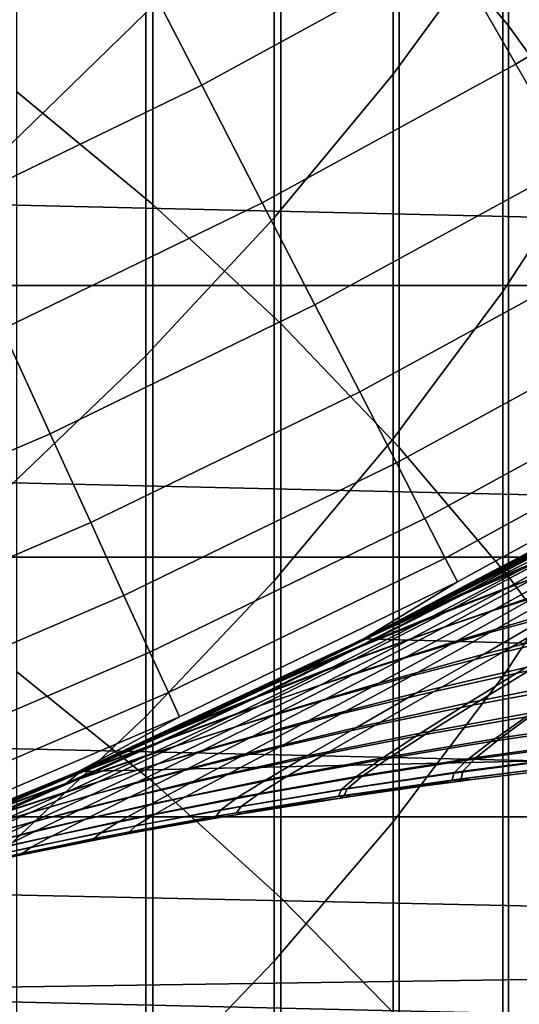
# Model space of a CAD drawing. Header units: metres. Extents: x -28 to 70, y -212 to 28.
# Tile 121 of 239: x 8.59 to 10.28, y -20.96 to -17.63. Entities that reach past the tile are written whole.
import ezdxf

# ---------------------------------------------------------------- set-up
doc = ezdxf.new("R2010")
doc.units = ezdxf.units.M
doc.layers.add('solid_10_261_102_XXX', color=7, linetype='CONTINUOUS')

msp = doc.modelspace()

# ---------------------------------------------------------------- linework, layer by layer
at = {"layer": 'solid_10_261_102_XXX'}
for points in [[(9.870549, -15.394591, 379.373138), (9.870549, -17.203619, 381.659851), (10.239358, -17.649706, 381.296936), (10.239358, -15.850425, 379.022552)], [(10.239358, -15.850425, 379.022552), (10.239358, -17.649706, 381.296936), (10.574701, -18.111414, 380.921295), (10.574701, -16.32222, 378.659668)], [(8.575907, -15.973372, 382.660736), (8.575907, -17.871984, 384.930389), (9.037462, -18.253862, 384.60199), (9.037462, -16.36408, 382.342865)], [(10.22066, -16.127537, 356.316132), (10.22066, -17.306494, 358.5914), (9.850112, -17.812441, 358.320404), (9.850112, -16.640697, 356.059052)], [(9.037462, -16.36408, 382.342865), (9.037462, -18.253862, 384.60199), (9.469481, -18.655117, 384.256897), (9.469481, -16.774609, 382.008881)], [(9.013752, -16.509405, 353.309479), (9.013752, -17.606092, 355.575439), (8.550674, -18.055172, 355.350464), (8.550674, -16.96446, 353.096832)], [(20.322767, -18.526602, -5), (-21.156691, -17.568279, -5), (-21.94552, -16.572386, -5), (21.156691, -17.568279, -5)], [(9.850112, -16.640697, 356.059052), (9.850112, -17.812441, 358.320404), (9.447371, -18.298895, 358.059875), (9.447371, -17.134087, 355.81189)], [(9.469481, -16.774609, 382.008881), (9.469481, -18.655117, 384.256897), (9.870549, -19.074432, 383.896271), (9.870549, -17.203619, 381.659851)], [(10.557803, -16.782707, 358.871948), (10.557803, -18.031231, 361.128387), (10.22066, -18.547159, 360.833649), (10.22066, -17.306494, 358.5914)], [(8.132697, -17.808123, 156.494385), (8.97083, -17.400982, 156.494385), (8.713475, -16.901783, 157.914993), (7.899386, -17.297243, 157.914993)], [(10.264679, -17.778946, 153.591949), (11.09901, -17.270395, 153.591949), (10.857212, -16.894152, 155.052612), (10.041059, -17.391623, 155.052612)], [(9.202158, -17.849697, 155.052612), (10.041059, -17.391623, 155.052612), (9.788641, -16.954424, 156.494385), (8.97083, -17.400982, 156.494385)], [(9.447371, -17.134087, 355.81189), (9.447371, -18.298895, 358.059875), (9.013752, -18.764265, 357.810608), (9.013752, -17.606092, 355.575439)], [(9.870549, -17.203619, 381.659851), (9.870549, -19.074432, 383.896271), (10.239358, -19.510441, 383.521332), (10.239358, -17.649706, 381.296936)], [(10.459152, -18.115784, 152.1147), (11.309289, -17.597597, 152.1147), (11.09901, -17.270395, 153.591949), (10.264679, -17.778946, 153.591949)], [(10.22066, -17.306494, 358.5914), (10.22066, -18.547159, 360.833649), (9.850112, -19.045515, 360.54892), (9.850112, -17.812441, 358.320404)], [(8.342413, -18.267336, 155.052612), (9.202158, -17.849697, 155.052612), (8.97083, -17.400982, 156.494385), (8.132697, -17.808123, 156.494385)], [(9.407097, -18.247221, 153.591949), (10.264679, -17.778946, 153.591949), (10.041059, -17.391623, 155.052612), (9.202158, -17.849697, 155.052612)], [(20.322767, -18.526602, -5), (-20.322767, -18.526602, -5), (-21.156691, -17.568279, -5)], [(9.013752, -17.606092, 355.575439), (9.013752, -18.764265, 357.810608), (8.550674, -19.207031, 357.573456), (8.550674, -18.055172, 355.350464)], [(10.239358, -17.649706, 381.296936), (10.239358, -19.510441, 383.521332), (10.574701, -19.961716, 383.133209), (10.574701, -18.111414, 380.921295)], [(9.585321, -18.59293, 152.1147), (10.459152, -18.115784, 152.1147), (10.264679, -17.778946, 153.591949), (9.407097, -18.247221, 153.591949)], [(9.850112, -17.812441, 358.320404), (9.850112, -19.045515, 360.54892), (9.447371, -19.52467, 360.275177), (9.447371, -18.298895, 358.059875)], [(8.528204, -18.674162, 153.591949), (9.407097, -18.247221, 153.591949), (9.202158, -17.849697, 155.052612), (8.342413, -18.267336, 155.052612)], [(8.575907, -17.871984, 384.930389), (8.575907, -19.831882, 387.147339), (9.037462, -20.204649, 386.808624), (9.037462, -18.253862, 384.60199)], [(10.557803, -18.031231, 361.128387), (10.557803, -19.340921, 363.349884), (10.22066, -19.848608, 363.041138), (10.22066, -18.547159, 360.833649)], [(9.736553, -18.886278, 150.623184), (10.62417, -18.401604, 150.623184), (10.459152, -18.115784, 152.1147), (9.585321, -18.59293, 152.1147)], [(8.689777, -19.02796, 152.1147), (9.585321, -18.59293, 152.1147), (9.407097, -18.247221, 153.591949), (8.528204, -18.674162, 153.591949)], [(9.037462, -18.253862, 384.60199), (9.037462, -20.204649, 386.808624), (9.469481, -20.596327, 386.452728), (9.469481, -18.655117, 384.256897)], [(9.447371, -18.298895, 358.059875), (9.447371, -19.52467, 360.275177), (9.013752, -19.983059, 360.013306), (9.013752, -18.764265, 357.810608)], [(9.860554, -19.126806, 149.119751), (10.759475, -18.635958, 149.119751), (10.62417, -18.401604, 150.623184), (9.736553, -18.886278, 150.623184)], [(19.445427, -19.445444, -5), (-19.445427, -19.445444, -5), (-20.322767, -18.526602, -5)], [(20.322767, -18.526602, -5), (19.445427, -19.445444, -5), (-20.322767, -18.526602, -5)], [(10.22066, -18.547159, 360.833649), (10.22066, -19.848608, 363.041138), (9.850112, -20.339001, 362.74292), (9.850112, -19.045515, 360.54892)], [(8.82688, -19.328171, 150.623184), (9.736553, -18.886278, 150.623184), (9.585321, -18.59293, 152.1147), (8.689777, -19.02796, 152.1147)], [(9.469481, -18.655117, 384.256897), (9.469481, -20.596327, 386.452728), (9.870549, -21.005636, 386.08078), (9.870549, -19.074432, 383.896271)], [(9.957127, -19.314131, 147.606766), (10.864852, -18.818476, 147.606766), (10.759475, -18.635958, 149.119751), (9.860554, -19.126806, 149.119751)], [(7.774549, -19.419884, 152.1147), (8.689777, -19.02796, 152.1147), (8.528204, -18.674162, 153.591949), (7.629992, -19.058798, 153.591949)], [(9.013752, -18.764265, 357.810608), (9.013752, -19.983059, 360.013306), (8.550674, -20.419184, 359.76416), (8.550674, -19.207031, 357.573456)], [(10.026121, -19.447962, 146.086594), (10.940136, -18.948872, 146.086594), (10.864852, -18.818476, 147.606766), (9.957127, -19.314131, 147.606766)], [(8.939295, -19.574326, 149.119751), (9.860554, -19.126806, 149.119751), (9.736553, -18.886278, 150.623184), (8.82688, -19.328171, 150.623184)], [(10.067428, -19.528086, 144.561661), (10.985209, -19.026939, 144.561661), (10.940136, -18.948872, 146.086594), (10.026121, -19.447962, 146.086594)], [(7.897211, -19.726278, 150.623184), (8.82688, -19.328171, 150.623184), (8.689777, -19.02796, 152.1147), (7.774549, -19.419884, 152.1147)], [(9.750214, -19.721392, 143.052673), (10.691635, -19.227297, 143.052673), (10.985209, -19.026939, 144.561661), (10.067428, -19.528086, 144.561661)], [(9.850112, -19.045515, 360.54892), (9.850112, -20.339001, 362.74292), (9.447371, -20.810501, 362.456207), (9.447371, -19.52467, 360.275177)], [(11.080416, -19.047136, 128.495224), (10.813876, -19.175844, 128.751862), (10.176871, -19.508911, 128.188248), (10.443751, -19.381451, 127.946632)], [(18.189608, -19.953398), (19.091707, -19.092056), (10.69161, -19.227308), (9.750185, -19.721405)], [(9.870549, -19.074432, 383.896271), (9.870549, -21.005636, 386.08078), (10.239358, -21.431238, 385.694031), (10.239358, -19.510441, 383.521332)], [(9.026845, -19.766033, 147.606766), (9.957127, -19.314131, 147.606766), (9.860554, -19.126806, 149.119751), (8.939295, -19.574326, 149.119751)], [(10.912561, -19.102774, 130.413956), (10.691635, -19.227297, 143.052673), (9.750214, -19.721392, 143.052673), (10.6692, -19.239756, 129.950043)], [(10.867348, -19.143131, 98.959061), (10.479792, -19.359097, 99.783112), (10.261023, -19.464163, 99.540657), (10.658813, -19.24888, 98.706116)], [(10.813876, -19.175844, 128.751862), (10.558024, -19.304644, 129.007278), (9.977243, -19.607513, 128.532898), (10.176871, -19.508911, 128.188248)], [(10.067385, -19.561384, 99.270912), (9.848296, -19.672596, 99.748436), (9.750185, -19.721405), (10.69161, -19.227308)], [(10.288298, -19.446104, 98.807884), (10.067385, -19.561384, 99.270912), (10.69161, -19.227308)], [(10.431946, -19.369423, 129.481628), (10.6692, -19.239756, 129.950043), (9.750214, -19.721392, 143.052673)], [(10.720863, -19.254759, 127.703995), (10.443751, -19.381451, 127.946632), (9.803378, -19.699623, 127.325363), (10.081651, -19.573664, 127.098358)], [(10.081651, -19.573664, 127.098358), (10.369665, -19.4492, 126.870529), (10.720863, -19.254759, 127.703995)], [(10.101436, -19.560282, 100.650696), (10.479792, -19.359097, 99.783112), (10.706725, -19.255291, 100.026382), (10.338855, -19.457737, 100.882118)], [(10.239544, -19.546478, 101.999054), (10.584063, -19.35743, 101.113724), (10.83707, -19.259743, 101.345039), (10.502659, -19.451097, 102.217094)], [(10.658813, -19.24888, 98.706116), (10.261023, -19.464163, 99.540657), (10.288298, -19.446104, 98.807884)], [(7.997786, -19.977503, 149.119751), (8.939295, -19.574326, 149.119751), (8.82688, -19.328171, 150.623184), (7.897211, -19.726278, 150.623184)], [(9.089394, -19.902996, 146.086594), (10.026121, -19.447962, 146.086594), (9.957127, -19.314131, 147.606766), (9.026845, -19.766033, 147.606766)], [(10.558024, -19.304644, 129.007278), (10.200812, -19.492138, 129.008255), (9.977243, -19.607513, 128.532898)], [(10.369665, -19.4492, 126.870529), (10.029956, -19.6299, 125.99427), (10.338369, -19.510651, 125.781998), (10.667479, -19.326855, 126.642563)], [(10.558024, -19.304644, 129.007278), (10.431946, -19.369423, 129.481628), (10.200812, -19.492138, 129.008255)], [(10.479792, -19.359097, 99.783112), (10.101436, -19.560282, 100.650696), (9.871792, -19.664684, 100.419899), (10.261023, -19.464163, 99.540657)], [(9.983785, -19.644972, 101.780647), (10.338855, -19.457737, 100.882118), (10.584063, -19.35743, 101.113724), (10.239544, -19.546478, 101.999054)], [(10.184875, -19.626837, 103.129616), (10.502659, -19.451097, 102.217094), (10.773133, -19.359154, 102.434364), (10.465288, -19.537632, 103.332321)], [(10.557803, -19.340921, 363.349884), (10.557803, -20.710806, 365.53476), (10.22066, -21.209867, 365.21228), (10.22066, -19.848608, 363.041138)], [(10.443751, -19.381451, 127.946632), (10.176871, -19.508911, 128.188248), (9.55329, -19.817533, 127.575661), (9.803378, -19.699623, 127.325363)], [(10.200812, -19.492138, 129.008255), (10.431946, -19.369423, 129.481628), (9.750214, -19.721392, 143.052673)], [(10.338369, -19.510651, 125.781998), (10.024127, -19.680313, 124.878891), (10.351955, -19.568317, 124.68367), (10.656083, -19.394749, 125.570335)], [(18.526625, -20.322748, -5), (-18.526625, -20.322748, -5), (-19.445427, -19.445444, -5)], [(19.445427, -19.445444, -5), (18.526625, -20.322748, -5), (-19.445427, -19.445444, -5)], [(9.126841, -19.984993, 144.561661), (10.067428, -19.528086, 144.561661), (10.026121, -19.447962, 146.086594), (9.089394, -19.902996, 146.086594)], [(10.081651, -19.573664, 127.098358), (9.730801, -19.751953, 126.206543), (10.029956, -19.6299, 125.99427), (10.369665, -19.4492, 126.870529)], [(9.73538, -19.746252, 101.562294), (10.101436, -19.560282, 100.650696), (10.338855, -19.457737, 100.882118), (9.983785, -19.644972, 101.780647)], [(10.261023, -19.464163, 99.540657), (9.848296, -19.672596, 99.748436), (10.067385, -19.561384, 99.270912)], [(10.261023, -19.464163, 99.540657), (9.871792, -19.664684, 100.419899), (9.848296, -19.672596, 99.748436)], [(9.911333, -19.719908, 102.926109), (10.239544, -19.546478, 101.999054), (10.502659, -19.451097, 102.217094), (10.184875, -19.626837, 103.129616)], [(10.351955, -19.568317, 124.68367), (10.065921, -19.727301, 123.754913), (10.411937, -19.624346, 123.577988), (10.688519, -19.460749, 124.489693)], [(10.261023, -19.464163, 99.540657), (10.067385, -19.561384, 99.270912), (10.288298, -19.446104, 98.807884)], [(10.177205, -19.700058, 104.26947), (10.465288, -19.537632, 103.332321), (10.752568, -19.452559, 103.533859), (10.474072, -19.618065, 104.4552)], [(9.977243, -19.607513, 128.532898), (10.200812, -19.492138, 129.008255), (9.750214, -19.721392, 143.052673)], [(8.786021, -20.169428, 143.052673), (9.750214, -19.721392, 143.052673), (10.067428, -19.528086, 144.561661), (9.126841, -19.984993, 144.561661)], [(9.447371, -19.52467, 360.275177), (9.447371, -20.810501, 362.456207), (9.013752, -21.261564, 362.181915), (9.013752, -19.983059, 360.013306)], [(10.176871, -19.508911, 128.188248), (9.761589, -19.715765, 128.055862), (9.55329, -19.817533, 127.575661)], [(10.029956, -19.6299, 125.99427), (9.705008, -19.796282, 125.074783), (10.024127, -19.680313, 124.878891), (10.338369, -19.510651, 125.781998)], [(10.176871, -19.508911, 128.188248), (9.977243, -19.607513, 128.532898), (9.761589, -19.715765, 128.055862)], [(10.411937, -19.624346, 123.577988), (10.156832, -19.772703, 122.626022), (10.519588, -19.680202, 122.468369), (10.766055, -19.52673, 123.402779)], [(10.239358, -19.510441, 383.521332), (10.239358, -21.431238, 385.694031), (10.574701, -21.871744, 385.293762), (10.574701, -19.961716, 383.133209)], [(10.101436, -19.560282, 100.650696), (9.73538, -19.746252, 101.562294), (9.494326, -19.849993, 101.344406), (9.871792, -19.664684, 100.419899)], [(9.644673, -19.816578, 102.722168), (9.983785, -19.644972, 101.780647), (10.239544, -19.546478, 101.999054), (9.911333, -19.719908, 102.926109)], [(9.886681, -19.786539, 104.082596), (10.184875, -19.626837, 103.129616), (10.465288, -19.537632, 103.332321), (10.177205, -19.700058, 104.26947)], [(10.218495, -19.767014, 105.413269), (10.474072, -19.618065, 104.4552), (10.777262, -19.540764, 104.639465), (10.530719, -19.692999, 105.580582)], [(8.076115, -20.173161, 147.606766), (9.026845, -19.766033, 147.606766), (8.939295, -19.574326, 149.119751), (7.997786, -19.977503, 149.119751)], [(9.730801, -19.751953, 126.206543), (10.081651, -19.573664, 127.098358), (9.803378, -19.699623, 127.325363), (9.440862, -19.876266, 126.418159)], [(10.024127, -19.680313, 124.878891), (9.727997, -19.835234, 123.933052), (10.065921, -19.727301, 123.754913), (10.351955, -19.568317, 124.68367)], [(9.730801, -19.751953, 126.206543), (9.39457, -19.915768, 125.270775), (9.705008, -19.796282, 125.074783), (10.029956, -19.6299, 125.99427)], [(9.602513, -19.877302, 103.89492), (9.911333, -19.719908, 102.926109), (10.184875, -19.626837, 103.129616), (9.886681, -19.786539, 104.082596)], [(9.761589, -19.715765, 128.055862), (9.977243, -19.607513, 128.532898), (9.750214, -19.721392, 143.052673)], [(10.065921, -19.727301, 123.754913), (9.801483, -19.871, 122.785294), (10.156832, -19.772703, 122.626022), (10.411937, -19.624346, 123.577988)], [(9.912036, -19.845999, 105.244583), (10.177205, -19.700058, 104.26947), (10.474072, -19.618065, 104.4552), (10.218495, -19.767014, 105.413269)], [(9.3849, -19.916582, 102.518173), (9.73538, -19.746252, 101.562294), (9.983785, -19.644972, 101.780647), (9.644673, -19.816578, 102.722168)], [(9.705008, -19.796282, 125.074783), (9.398156, -19.947783, 124.1119), (9.727997, -19.835234, 123.933052), (10.024127, -19.680313, 124.878891)], [(9.871792, -19.664684, 100.419899), (9.494326, -19.849993, 101.344406), (9.419787, -19.881338, 100.743073), (9.63183, -19.77948, 100.239464)], [(9.871792, -19.664684, 100.419899), (9.63183, -19.77948, 100.239464), (9.848296, -19.672596, 99.748436)], [(9.848296, -19.672596, 99.748436), (9.63183, -19.77948, 100.239464), (9.750185, -19.721405)], [(10.156832, -19.772703, 122.626022), (9.926755, -19.90497, 121.635475), (10.297941, -19.81748, 121.495949), (10.519588, -19.680202, 122.468369)], [(9.989001, -19.898932, 106.406319), (10.218495, -19.767014, 105.413269), (10.530719, -19.692999, 105.580582), (10.310098, -19.828062, 106.555504)], [(9.009755, -20.070484, 101.786339), (8.813333, -20.157509, 102.323746), (8.785994, -20.169439), (9.750185, -19.721405)], [(18.189608, -19.953398), (9.750185, -19.721405), (8.785994, -20.169439)], [(9.761589, -19.715765, 128.055862), (9.750214, -19.721392, 143.052673), (8.786021, -20.169428, 143.052673), (9.55329, -19.817533, 127.575661)], [(9.2119, -19.978512, 101.259514), (9.009755, -20.070484, 101.786339), (9.750185, -19.721405)], [(9.419787, -19.881338, 100.743073), (9.2119, -19.978512, 101.259514), (9.750185, -19.721405)], [(9.32472, -19.972145, 103.706764), (9.644673, -19.816578, 102.722168), (9.911333, -19.719908, 102.926109), (9.602513, -19.877302, 103.89492)], [(9.803378, -19.699623, 127.325363), (9.55329, -19.817533, 127.575661), (9.352382, -19.913136, 127.092094)], [(9.440862, -19.876266, 126.418159), (9.803378, -19.699623, 127.325363), (9.352382, -19.913136, 127.092094)], [(9.63183, -19.77948, 100.239464), (9.419787, -19.881338, 100.743073), (9.750185, -19.721405)], [(9.727997, -19.835234, 123.933052), (9.453551, -19.974827, 122.945732), (9.801483, -19.871, 122.785294), (10.065921, -19.727301, 123.754913)], [(9.611366, -19.929811, 105.074814), (9.886681, -19.786539, 104.082596), (10.177205, -19.700058, 104.26947), (9.912036, -19.845999, 105.244583)], [(9.39457, -19.915768, 125.270775), (9.730801, -19.751953, 126.206543), (9.440862, -19.876266, 126.418159), (9.092788, -20.038315, 125.466301)], [(9.73538, -19.746252, 101.562294), (9.3849, -19.916582, 102.518173), (9.132021, -20.019653, 102.314484), (9.494326, -19.849993, 101.344406)], [(10.297941, -19.81748, 121.495949), (10.104589, -19.937572, 120.487381), (10.489814, -19.861561, 120.368202), (10.675771, -19.736378, 121.358292)], [(10.11841, -19.945419, 107.562439), (10.310098, -19.828062, 106.555504), (10.636329, -19.762489, 106.703186), (10.452607, -19.882977, 107.69104)], [(8.132075, -20.312943, 146.086594), (9.089394, -19.902996, 146.086594), (9.026845, -19.766033, 147.606766), (8.076115, -20.173161, 147.606766)], [(9.39457, -19.915768, 125.270775), (9.076386, -20.064585, 124.290962), (9.398156, -19.947783, 124.1119), (9.705008, -19.796282, 125.074783)], [(9.316513, -20.018311, 104.904243), (9.602513, -19.877302, 103.89492), (9.886681, -19.786539, 104.082596), (9.611366, -19.929811, 105.074814)], [(9.801483, -19.871, 122.785294), (9.562253, -19.998703, 121.776489), (9.926755, -19.90497, 121.635475), (10.156832, -19.772703, 122.626022)], [(9.673086, -19.975031, 106.255867), (9.912036, -19.845999, 105.244583), (10.218495, -19.767014, 105.413269), (9.989001, -19.898932, 106.406319)], [(9.352382, -19.913136, 127.092094), (9.55329, -19.817533, 127.575661), (8.786021, -20.169428, 143.052673)], [(9.053318, -20.070862, 103.518448), (9.3849, -19.916582, 102.518173), (9.644673, -19.816578, 102.722168), (9.32472, -19.972145, 103.706764)], [(9.926755, -19.90497, 121.635475), (9.725239, -20.020302, 120.608223), (10.104589, -19.937572, 120.487381), (10.297941, -19.81748, 121.495949)], [(9.788741, -20.01334, 107.432495), (9.989001, -19.898932, 106.406319), (10.310098, -19.828062, 106.555504), (10.11841, -19.945419, 107.562439)], [(8.575907, -19.831882, 387.147339), (8.575907, -21.851604, 389.309937), (9.037462, -22.214981, 388.961151), (9.037462, -20.204649, 386.808624)], [(9.494326, -19.849993, 101.344406), (9.132021, -20.019653, 102.314484), (9.009755, -20.070484, 101.786339), (9.2119, -19.978512, 101.259514)], [(9.398156, -19.947783, 124.1119), (9.113043, -20.083921, 123.106911), (9.453551, -19.974827, 122.945732), (9.727997, -19.835234, 123.933052)], [(9.494326, -19.849993, 101.344406), (9.2119, -19.978512, 101.259514), (9.419787, -19.881338, 100.743073)], [(9.362389, -20.056284, 106.104408), (9.611366, -19.929811, 105.074814), (9.912036, -19.845999, 105.244583), (9.673086, -19.975031, 106.255867)], [(10.22066, -19.848608, 363.041138), (10.22066, -21.209867, 365.21228), (9.850112, -21.691933, 364.900787), (9.850112, -20.339001, 362.74292)], [(10.104589, -19.937572, 120.487381), (9.942715, -20.039612, 119.447411), (10.334978, -19.968281, 119.347206), (10.489814, -19.861561, 120.368202)], [(9.440862, -19.876266, 126.418159), (9.158833, -20.002893, 126.604813), (8.971422, -20.087646, 126.111328)], [(9.092788, -20.038315, 125.466301), (9.440862, -19.876266, 126.418159), (8.971422, -20.087646, 126.111328)], [(9.027502, -20.111355, 104.733154), (9.32472, -19.972145, 103.706764), (9.602513, -19.877302, 103.89492), (9.316513, -20.018311, 104.904243)], [(9.440862, -19.876266, 126.418159), (9.352382, -19.913136, 127.092094), (9.158833, -20.002893, 126.604813)], [(9.453551, -19.974827, 122.945732), (9.204462, -20.098515, 121.918625), (9.562253, -19.998703, 121.776489), (9.801483, -19.871, 122.785294)], [(9.958466, -20.044575, 108.597534), (10.11841, -19.945419, 107.562439), (10.452607, -19.882977, 107.69104), (10.300183, -19.984989, 108.706085)], [(8.165579, -20.396629, 144.561661), (9.126841, -19.984993, 144.561661), (9.089394, -19.902996, 146.086594), (8.132075, -20.312943, 146.086594)], [(9.076386, -20.064585, 124.290962), (9.39457, -19.915768, 125.270775), (9.092788, -20.038315, 125.466301), (8.762679, -20.18528, 124.469719)], [(9.158833, -20.002893, 126.604813), (9.352382, -19.913136, 127.092094), (8.786021, -20.169428, 143.052673)], [(9.3849, -19.916582, 102.518173), (9.053318, -20.070862, 103.518448), (8.788324, -20.173244, 103.330307), (9.132021, -20.019653, 102.314484)], [(9.056945, -20.142611, 105.952171), (9.316513, -20.018311, 104.904243), (9.611366, -19.929811, 105.074814), (9.362389, -20.056284, 106.104408)], [(9.562253, -19.998703, 121.776489), (9.351822, -20.109707, 120.730423), (9.725239, -20.020302, 120.608223), (9.926755, -19.90497, 121.635475)], [(9.463654, -20.086735, 107.301422), (9.673086, -19.975031, 106.255867), (9.989001, -19.898932, 106.406319), (9.788741, -20.01334, 107.432495)], [(10.334978, -19.968281, 119.347206), (10.214164, -20.05562, 118.302063), (10.617131, -19.995493, 118.222656), (10.732139, -19.903809, 119.248703)], [(17.248688, -20.772161), (18.189608, -19.953398), (8.785994, -20.169439), (7.801289, -20.570364)], [(9.076386, -20.064585, 124.290962), (8.779965, -20.198019, 123.268379), (9.113043, -20.083921, 123.106911), (9.398156, -19.947783, 124.1119)], [(9.725239, -20.020302, 120.608223), (9.555535, -20.117973, 119.549065), (9.942715, -20.039612, 119.447411), (10.104589, -19.937572, 120.487381)], [(9.620655, -20.1098, 108.487831), (9.788741, -20.01334, 107.432495), (10.11841, -19.945419, 107.562439), (9.958466, -20.044575, 108.597534)], [(10.181548, -20.067987, 109.742638), (10.300183, -19.984989, 108.706085), (10.645673, -19.93091, 108.813316), (10.533375, -20.016539, 109.829277)], [(7.801308, -20.570358, 143.052673), (8.786021, -20.169428, 143.052673), (9.126841, -19.984993, 144.561661), (8.165579, -20.396629, 144.561661)], [(9.013752, -19.983059, 360.013306), (9.013752, -21.261564, 362.181915), (8.550674, -21.69072, 361.920929), (8.550674, -20.419184, 359.76416)], [(8.74436, -20.208801, 104.561844), (9.053318, -20.070862, 103.518448), (9.32472, -19.972145, 103.706764), (9.027502, -20.111355, 104.733154)], [(9.113043, -20.083921, 123.106911), (8.853406, -20.204241, 122.061493), (9.204462, -20.098515, 121.918625), (9.453551, -19.974827, 122.945732)], [(9.143194, -20.165586, 107.169418), (9.362389, -20.056284, 106.104408), (9.673086, -19.975031, 106.255867), (9.463654, -20.086735, 107.301422)], [(9.942715, -20.039612, 119.447411), (9.815294, -20.122822, 118.382866), (10.214164, -20.05562, 118.302063), (10.334978, -19.968281, 119.347206)], [(9.832871, -20.125048, 109.654915), (9.958466, -20.044575, 108.597534), (10.300183, -19.984989, 108.706085), (10.181548, -20.067987, 109.742638)], [(10.214164, -20.05562, 118.302063), (10.13026, -20.122675, 117.239563), (10.538518, -20.066189, 117.179619), (10.617131, -19.995493, 118.222656)], [(9.132021, -20.019653, 102.314484), (8.788324, -20.173244, 103.330307), (8.62377, -20.239332, 102.870155), (8.813333, -20.157509, 102.323746)], [(8.756789, -20.233934, 105.799408), (9.027502, -20.111355, 104.733154), (9.316513, -20.018311, 104.904243), (9.056945, -20.142611, 105.952171)], [(8.971422, -20.087646, 126.111328), (9.158833, -20.002893, 126.604813), (8.786021, -20.169428, 143.052673)], [(9.132021, -20.019653, 102.314484), (8.813333, -20.157509, 102.323746), (9.009755, -20.070484, 101.786339)], [(9.204462, -20.098515, 121.918625), (8.984383, -20.205723, 120.853645), (9.351822, -20.109707, 120.730423), (9.562253, -19.998703, 121.776489)], [(9.351822, -20.109707, 120.730423), (9.173516, -20.203421, 119.651894), (9.555535, -20.117973, 119.549065), (9.725239, -20.020302, 120.608223)], [(9.286815, -20.180729, 108.377136), (9.463654, -20.086735, 107.301422), (9.788741, -20.01334, 107.432495), (9.620655, -20.1098, 108.487831)], [(10.099177, -20.131435, 110.794914), (10.181548, -20.067987, 109.742638), (10.533375, -20.016539, 109.829277), (10.456658, -20.082216, 110.860397)], [(9.092788, -20.038315, 125.466301), (8.790418, -20.167513, 125.612343), (8.615565, -20.242826, 125.105621)], [(8.762679, -20.18528, 124.469719), (9.092788, -20.038315, 125.466301), (8.615565, -20.242826, 125.105621)], [(9.092788, -20.038315, 125.466301), (8.971422, -20.087646, 126.111328), (8.790418, -20.167513, 125.612343)], [(8.827408, -20.249886, 107.03669), (9.056945, -20.142611, 105.952171), (9.362389, -20.056284, 106.104408), (9.143194, -20.165586, 107.169418)], [(9.555535, -20.117973, 119.549065), (9.420701, -20.197342, 118.464867), (9.815294, -20.122822, 118.382866), (9.942715, -20.039612, 119.447411)], [(9.487473, -20.187906, 109.566238), (9.620655, -20.1098, 108.487831), (9.958466, -20.044575, 108.597534), (9.832871, -20.125048, 109.654915)], [(9.815294, -20.122822, 118.382866), (9.725286, -20.186428, 117.300591), (10.13026, -20.122675, 117.239563), (10.214164, -20.05562, 118.302063)], [(8.779965, -20.198019, 123.268379), (9.076386, -20.064585, 124.290962), (8.762679, -20.18528, 124.469719), (8.454326, -20.316854, 123.429703)], [(8.779965, -20.198019, 123.268379), (8.50911, -20.315722, 122.20472), (8.853406, -20.204241, 122.061493), (9.113043, -20.083921, 123.106911)], [(8.74436, -20.208801, 104.561844), (8.788324, -20.173244, 103.330307), (9.053318, -20.070862, 103.518448)], [(8.790418, -20.167513, 125.612343), (8.971422, -20.087646, 126.111328), (8.786021, -20.169428, 143.052673)], [(8.956999, -20.257406, 108.265625), (9.143194, -20.165586, 107.169418), (9.463654, -20.086735, 107.301422), (9.286815, -20.180729, 108.377136)], [(9.74422, -20.186373, 110.728607), (9.832871, -20.125048, 109.654915), (10.181548, -20.067987, 109.742638), (10.099177, -20.131435, 110.794914)], [(10.054905, -20.174932, 111.857796), (10.099177, -20.131435, 110.794914), (10.456658, -20.082216, 110.860397), (10.417274, -20.127487, 111.901718)], [(10.13026, -20.122675, 117.239563), (10.085286, -20.168795, 116.165558), (10.498273, -20.115145, 116.125374), (10.538518, -20.066189, 117.179619)], [(8.461958, -20.330175, 105.646362), (8.74436, -20.208801, 104.561844), (9.027502, -20.111355, 104.733154), (8.756789, -20.233934, 105.799408)], [(8.853406, -20.204241, 122.061493), (8.622964, -20.308294, 120.977577), (8.984383, -20.205723, 120.853645), (9.204462, -20.098515, 121.918625)], [(8.984383, -20.205723, 120.853645), (8.796719, -20.295998, 119.755646), (9.173516, -20.203421, 119.651894), (9.351822, -20.109707, 120.730423)], [(9.173516, -20.203421, 119.651894), (9.030474, -20.279341, 118.547852), (9.420701, -20.197342, 118.464867), (9.555535, -20.117973, 119.549065)], [(9.145422, -20.25668, 109.476746), (9.286815, -20.180729, 108.377136), (9.620655, -20.1098, 108.487831), (9.487473, -20.187906, 109.566238)], [(9.420701, -20.197342, 118.464867), (9.32377, -20.257774, 117.362534), (9.725286, -20.186428, 117.300591), (9.815294, -20.122822, 118.382866)], [(9.391906, -20.247252, 110.66156), (9.487473, -20.187906, 109.566238), (9.832871, -20.125048, 109.654915), (9.74422, -20.186373, 110.728607)], [(9.725286, -20.186428, 117.300591), (9.674767, -20.229895, 116.206482), (10.085286, -20.168795, 116.165558), (10.13026, -20.122675, 117.239563)], [(10.049314, -20.198326, 112.927399), (10.054905, -20.174932, 111.857796), (10.417274, -20.127487, 111.901718), (10.415777, -20.152172, 112.949463)], [(10.085286, -20.168795, 116.165558), (10.079853, -20.193758, 115.084328), (10.496989, -20.142086, 115.06414), (10.498273, -20.115145, 116.125374)], [(8.516339, -20.339615, 106.903458), (8.756789, -20.233934, 105.799408), (9.056945, -20.142611, 105.952171), (8.827408, -20.249886, 107.03669)], [(8.813333, -20.157509, 102.323746), (8.62377, -20.239332, 102.870155), (8.785994, -20.169439)], [(9.694431, -20.228195, 111.813309), (9.74422, -20.186373, 110.728607), (10.099177, -20.131435, 110.794914), (10.054905, -20.174932, 111.857796)], [(10.415777, -20.152172, 112.949463), (10.44194, -20.157343, 114), (10.109077, -20.198082, 114), (10.049314, -20.198326, 112.927399)], [(10.079853, -20.193758, 115.084328), (10.109077, -20.198082, 114), (10.44194, -20.157343, 114), (10.496989, -20.142086, 115.06414)], [(7.947587, -20.514284, 105.126518), (7.801286, -20.570366, 105.702858), (7.801289, -20.570364), (8.785994, -20.169439)], [(8.790418, -20.167513, 125.612343), (8.786021, -20.169428, 143.052673), (7.801308, -20.570358, 143.052673), (8.615565, -20.242826, 125.105621)], [(8.103438, -20.453222, 104.553581), (7.947587, -20.514284, 105.126518), (8.785994, -20.169439)], [(8.26824, -20.387157, 103.986404), (8.103438, -20.453222, 104.553581), (8.785994, -20.169439)], [(8.44207, -20.315794, 103.424438), (8.26824, -20.387157, 103.986404), (8.785994, -20.169439)], [(8.762679, -20.18528, 124.469719), (8.446422, -20.313984, 124.589287), (8.283462, -20.380978, 124.064316)], [(8.454326, -20.316854, 123.429703), (8.762679, -20.18528, 124.469719), (8.283462, -20.380978, 124.064316)], [(8.62377, -20.239332, 102.870155), (8.44207, -20.315794, 103.424438), (8.785994, -20.169439)], [(8.788324, -20.173244, 103.330307), (8.44207, -20.315794, 103.424438), (8.62377, -20.239332, 102.870155)], [(8.74436, -20.208801, 104.561844), (8.467113, -20.310509, 104.390579), (8.44207, -20.315794, 103.424438), (8.788324, -20.173244, 103.330307)], [(8.762679, -20.18528, 124.469719), (8.615565, -20.242826, 125.105621), (8.446422, -20.313984, 124.589287)], [(8.631263, -20.339886, 108.153473), (8.827408, -20.249886, 107.03669), (9.143194, -20.165586, 107.169418), (8.956999, -20.257406, 108.265625)], [(8.806785, -20.331484, 109.386566), (8.956999, -20.257406, 108.265625), (9.286815, -20.180729, 108.377136), (9.145422, -20.25668, 109.476746)], [(9.042314, -20.314257, 110.593872), (9.145422, -20.25668, 109.476746), (9.487473, -20.187906, 109.566238), (9.391906, -20.247252, 110.66156)], [(9.32377, -20.257774, 117.362534), (9.266873, -20.298834, 116.248032), (9.674767, -20.229895, 116.206482), (9.725286, -20.186428, 117.300591)], [(9.335965, -20.28755, 111.768318), (9.391906, -20.247252, 110.66156), (9.74422, -20.186373, 110.728607), (9.694431, -20.228195, 111.813309)], [(9.674767, -20.229895, 116.206482), (9.664362, -20.253052, 115.104889), (10.079853, -20.193758, 115.084328), (10.085286, -20.168795, 116.165558)], [(9.664362, -20.253052, 115.104889), (9.68685, -20.256922, 114), (9.706382, -20.254015, 114), (10.079853, -20.193758, 115.084328)], [(9.684119, -20.250408, 112.905045), (9.694431, -20.228195, 111.813309), (10.054905, -20.174932, 111.857796), (10.049314, -20.198326, 112.927399)], [(9.706382, -20.254015, 114), (9.964616, -20.217287, 114), (10.079853, -20.193758, 115.084328)], [(9.964616, -20.217287, 114), (10.078472, -20.202072, 114), (10.079853, -20.193758, 115.084328)], [(10.078472, -20.202072, 114), (10.109077, -20.198082, 114), (10.079853, -20.193758, 115.084328)], [(8.50911, -20.315722, 122.20472), (8.779965, -20.198019, 123.268379), (8.454326, -20.316854, 123.429703), (8.171601, -20.432793, 122.347923)], [(8.50911, -20.315722, 122.20472), (8.267609, -20.417358, 121.101906), (8.622964, -20.308294, 120.977577), (8.853406, -20.204241, 122.061493)], [(8.622964, -20.308294, 120.977577), (8.425203, -20.395744, 119.860054), (8.796719, -20.295998, 119.755646), (8.984383, -20.205723, 120.853645)], [(8.461958, -20.330175, 105.646362), (8.467113, -20.310509, 104.390579), (8.74436, -20.208801, 104.561844)], [(8.796719, -20.295998, 119.755646), (8.644695, -20.368959, 118.631622), (9.030474, -20.279341, 118.547852), (9.173516, -20.203421, 119.651894)], [(9.030474, -20.279341, 118.547852), (8.925815, -20.336962, 117.425255), (9.32377, -20.257774, 117.362534), (9.420701, -20.197342, 118.464867)], [(9.037462, -20.204649, 386.808624), (9.037462, -22.214981, 388.961151), (9.469481, -22.59679, 388.594696), (9.469481, -20.596327, 386.452728)], [(9.266873, -20.298834, 116.248032), (9.250662, -20.320415, 115.125771), (9.664362, -20.253052, 115.104889), (9.674767, -20.229895, 116.206482)], [(9.320293, -20.308727, 112.882439), (9.335965, -20.28755, 111.768318), (9.694431, -20.228195, 111.813309), (9.684119, -20.250408, 112.905045)], [(10.049314, -20.198326, 112.927399), (10.078472, -20.202072, 114), (9.964616, -20.217287, 114), (9.684119, -20.250408, 112.905045)], [(9.684119, -20.250408, 112.905045), (9.964616, -20.217287, 114), (9.706382, -20.254015, 114)], [(10.049314, -20.198326, 112.927399), (10.109077, -20.198082, 114), (10.078472, -20.202072, 114)], [(8.446422, -20.313984, 124.589287), (8.615565, -20.242826, 125.105621), (7.801308, -20.570358, 143.052673)], [(8.210033, -20.434763, 106.769905), (8.461958, -20.330175, 105.646362), (8.756789, -20.233934, 105.799408), (8.516339, -20.339615, 106.903458)], [(8.30966, -20.428213, 108.040833), (8.516339, -20.339615, 106.903458), (8.827408, -20.249886, 107.03669), (8.631263, -20.339886, 108.153473)], [(8.471625, -20.412428, 109.295822), (8.631263, -20.339886, 108.153473), (8.956999, -20.257406, 108.265625), (8.806785, -20.331484, 109.386566)], [(8.695518, -20.38756, 110.52565), (8.806785, -20.331484, 109.386566), (9.145422, -20.25668, 109.476746), (9.042314, -20.314257, 110.593872)], [(8.925815, -20.336962, 117.425255), (8.861732, -20.375957, 116.290115), (9.266873, -20.298834, 116.248032), (9.32377, -20.257774, 117.362534)], [(8.979592, -20.35323, 111.722893), (9.042314, -20.314257, 110.593872), (9.391906, -20.247252, 110.66156), (9.335965, -20.28755, 111.768318)], [(9.250662, -20.320415, 115.125771), (9.269248, -20.323534, 114), (9.337572, -20.312037, 114), (9.664362, -20.253052, 115.104889)], [(9.684119, -20.250408, 112.905045), (9.706382, -20.254015, 114), (9.68685, -20.256922, 114), (9.320293, -20.308727, 112.882439)], [(9.320293, -20.308727, 112.882439), (9.68685, -20.256922, 114), (9.337572, -20.312037, 114)], [(9.337572, -20.312037, 114), (9.68685, -20.256922, 114), (9.664362, -20.253052, 115.104889)], [(8.425203, -20.395744, 119.860054), (8.263446, -20.466341, 118.715965), (8.644695, -20.368959, 118.631622), (8.796719, -20.295998, 119.755646)], [(8.644695, -20.368959, 118.631622), (8.531523, -20.424234, 117.488586), (8.925815, -20.336962, 117.425255), (9.030474, -20.279341, 118.547852)], [(8.957932, -20.373577, 112.859604), (8.979592, -20.35323, 111.722893), (9.335965, -20.28755, 111.768318), (9.320293, -20.308727, 112.882439)], [(17.568239, -21.156721, -5), (-17.568239, -21.156721, -5), (-18.526625, -20.322748, -5)], [(18.526625, -20.322748, -5), (17.568239, -21.156721, -5), (-18.526625, -20.322748, -5)], [(8.267609, -20.417358, 121.101906), (8.059034, -20.502707, 119.964859), (8.425203, -20.395744, 119.860054), (8.622964, -20.308294, 120.977577)], [(8.625399, -20.425474, 111.677094), (8.695518, -20.38756, 110.52565), (9.042314, -20.314257, 110.593872), (8.979592, -20.35323, 111.722893)], [(8.861732, -20.375957, 116.290115), (8.838896, -20.396286, 115.146927), (9.250662, -20.320415, 115.125771), (9.266873, -20.298834, 116.248032)], [(8.838896, -20.396286, 115.146927), (8.852071, -20.399038, 114), (8.974699, -20.375879, 114), (9.250662, -20.320415, 115.125771)], [(9.320293, -20.308727, 112.882439), (9.337572, -20.312037, 114), (9.269248, -20.323534, 114), (8.957932, -20.373577, 112.859604)], [(8.957932, -20.373577, 112.859604), (9.269248, -20.323534, 114), (9.076575, -20.357256, 114)], [(8.974699, -20.375879, 114), (9.076575, -20.357256, 114), (9.250662, -20.320415, 115.125771)], [(9.076575, -20.357256, 114), (9.269248, -20.323534, 114), (9.250662, -20.320415, 115.125771)], [(8.140007, -20.499626, 109.204666), (8.30966, -20.428213, 108.040833), (8.631263, -20.339886, 108.153473), (8.471625, -20.412428, 109.295822)], [(8.351594, -20.467335, 110.456985), (8.471625, -20.412428, 109.295822), (8.806785, -20.331484, 109.386566), (8.695518, -20.38756, 110.52565)], [(8.531523, -20.424234, 117.488586), (8.459458, -20.461603, 116.332634), (8.861732, -20.375957, 116.290115), (8.925815, -20.336962, 117.425255)], [(8.597134, -20.445253, 112.836586), (8.625399, -20.425474, 111.677094), (8.979592, -20.35323, 111.722893), (8.957932, -20.373577, 112.859604)], [(8.957932, -20.373577, 112.859604), (9.076575, -20.357256, 114), (8.974699, -20.375879, 114)], [(9.850112, -20.339001, 362.74292), (9.850112, -21.691933, 364.900787), (9.447371, -22.155424, 364.601288), (9.447371, -20.810501, 362.456207)], [(8.263446, -20.466341, 118.715965), (8.140995, -20.519836, 117.552391), (8.531523, -20.424234, 117.488586), (8.644695, -20.368959, 118.631622)], [(8.273469, -20.504515, 111.630981), (8.351594, -20.467335, 110.456985), (8.695518, -20.38756, 110.52565), (8.625399, -20.425474, 111.677094)], [(8.459458, -20.461603, 116.332634), (8.429201, -20.481091, 115.168304), (8.838896, -20.396286, 115.146927), (8.861732, -20.375957, 116.290115)], [(8.429201, -20.481091, 115.168304), (8.435963, -20.483896, 114), (8.603863, -20.448467, 114), (8.838896, -20.396286, 115.146927)], [(8.957932, -20.373577, 112.859604), (8.974699, -20.375879, 114), (8.852071, -20.399038, 114), (8.597134, -20.445253, 112.836586)], [(8.603863, -20.448467, 114), (8.852071, -20.399038, 114), (8.838896, -20.396286, 115.146927)], [(8.237994, -20.52405, 112.8134), (8.273469, -20.504515, 111.630981), (8.625399, -20.425474, 111.677094), (8.597134, -20.445253, 112.836586)], [(8.597134, -20.445253, 112.836586), (8.852071, -20.399038, 114), (8.603863, -20.448467, 114)], [(8.597134, -20.445253, 112.836586), (8.603863, -20.448467, 114), (8.435963, -20.483896, 114), (8.237994, -20.52405, 112.8134)], [(17.248688, -20.772161), (7.801289, -20.570364), (6.798374, -20.923243)], [(9.469481, -20.596327, 386.452728), (9.469481, -22.59679, 388.594696), (9.870549, -22.995789, 388.211731), (9.870549, -21.005636, 386.08078)], [(10.557803, -20.710806, 365.53476), (10.557803, -22.139856, 367.681396), (10.22066, -22.629925, 367.345428), (10.22066, -21.209867, 365.21228)], [(16.270958, -21.546597), (17.248688, -20.772161), (5.779582, -21.227257), (4.747282, -21.481697)], [(17.248688, -20.772161), (6.798374, -20.923243), (5.779582, -21.227257)], [(9.447371, -20.810501, 362.456207), (9.447371, -22.155424, 364.601288), (9.013752, -22.598829, 364.314758), (9.013752, -21.261564, 362.181915)]]:
    msp.add_3dface(points, dxfattribs=at)

doc.saveas('drawing.dxf')
